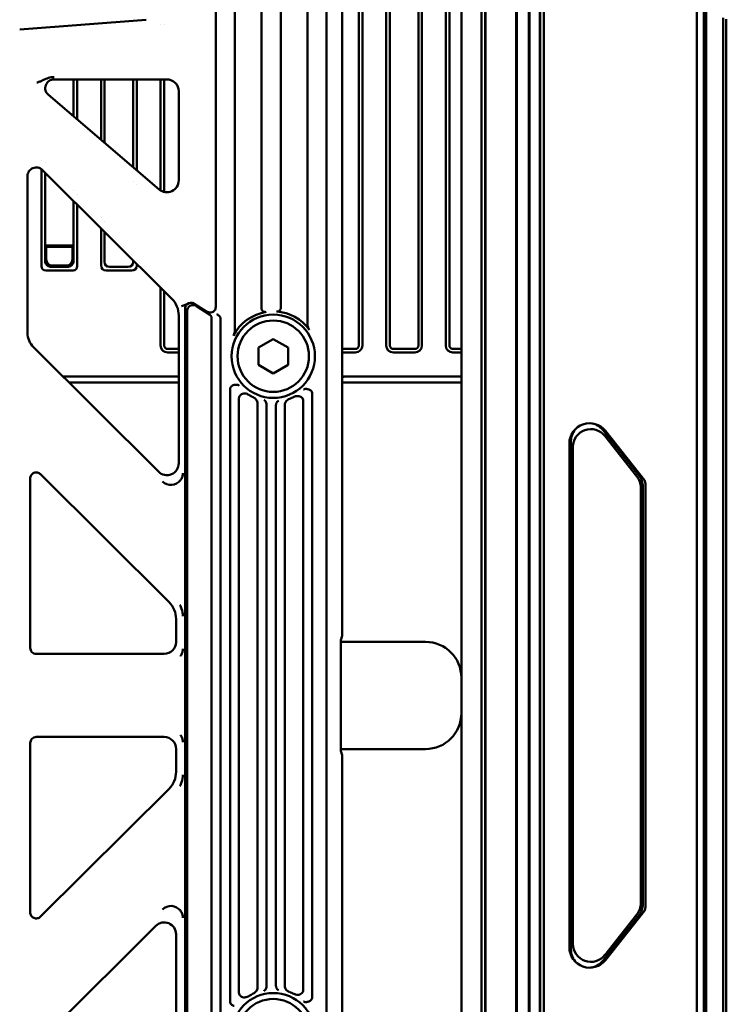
# Model space of a CAD drawing. Header units: millimetres. Extents: x 0 to 5104, y -184 to 1188.
# Tile 64 of 221: x 347 to 407, y 834 to 916. Entities that reach past the tile are written whole.
import ezdxf

# ---------------------------------------------------------------- set-up
doc = ezdxf.new("R2010")
doc.units = ezdxf.units.MM
doc.header["$LTSCALE"] = 2
doc.layers.add('Sichtbar (ISO)', color=7, linetype='Continuous', lineweight=50)

msp = doc.modelspace()

# ---------------------------------------------------------------- linework, layer by layer
at = {"layer": 'Sichtbar (ISO)'}
for p, q in [((389.078, 997.273), (389.078, 722.324)), ((389.139, 996.555), (389.139, 723.512)), ((390.139, 995.32), (390.139, 724.747)), ((390.2, 995.887), (390.2, 723.71)), ((391.078, 994.803), (391.078, 724.793)), ((386.469, 949.546), (386.469, 769.513)), ((386.514, 949.555), (386.514, 769.504)), ((375.869, 948.318), (375.869, 888.94)), ((376.169, 948.318), (376.169, 888.94)), ((378.169, 888.94), (378.169, 948.318)), ((378.469, 888.94), (378.469, 948.318)), ((380.869, 948.03), (380.869, 888.94)), ((381.169, 948.03), (381.169, 888.94)), ((384.49, 771.03), (384.49, 948.03)), ((386.169, 771.03), (386.169, 948.03)), ((383.169, 888.94), (383.169, 947.43)), ((383.469, 888.94), (383.469, 947.43)), ((374.48, 865.446), (374.48, 942.875)), ((367.699, 922.788), (367.699, 892.025)), ((369.307, 892.073), (369.307, 922.739)), ((363.845, 892.149), (363.845, 920.827)), ((365.453, 890.204), (365.453, 921.491)), ((371.552, 921.443), (371.552, 890.712)), ((373.16, 795.412), (373.16, 920.859)), ((391.104, 800.618), (391.104, 918.441)), ((391.417, 800.559), (391.417, 918.5)), ((404.257, 800.841), (404.257, 917.428)), ((404.839, 917.217), (404.839, 801.052)), ((405.053, 801.13), (405.053, 917.139)), ((347.384, 915.469), (357.996, 916.304)), ((359.215, 915.882), (359.215, 915.881)), ((359.515, 915.927), (359.515, 915.925)), ((406.463, 801.993), (406.463, 916.459)), ((406.731, 916.361), (406.731, 802.09)), ((349.215, 911.167), (349.215, 911.166)), ((350.271, 911.287), (359.744, 911.287)), ((351.915, 908.179), (351.915, 911.287)), ((352.215, 907.923), (352.215, 911.287)), ((354.215, 911.287), (354.215, 906.216)), ((354.515, 911.287), (354.515, 905.96)), ((356.915, 903.911), (356.915, 911.287)), ((357.215, 903.655), (357.215, 911.287)), ((359.215, 911.287), (359.215, 901.963)), ((359.515, 911.287), (359.515, 901.837)), ((359.096, 902.05), (349.793, 909.99)), ((360.743, 910.289), (360.743, 902.81)), ((349.215, 904.457), (349.215, 904.457)), ((349.515, 904.288), (349.515, 904.288)), ((349.215, 903.747), (349.215, 895.594)), ((349.297, 903.676), (360.155, 892.864)), ((349.515, 903.459), (349.515, 897.34)), ((348.041, 890.01), (348.041, 903.154)), ((356.915, 902.707), (356.915, 902.707)), ((351.915, 901.93), (351.915, 901.93)), ((357.215, 902.464), (357.215, 902.464)), ((351.915, 897.34), (351.915, 901.069)), ((352.215, 901.634), (352.215, 901.634)), ((352.215, 895.594), (352.215, 900.771)), ((354.215, 899.668), (354.215, 899.668)), ((354.515, 899.374), (354.515, 899.374)), ((354.215, 898.779), (354.215, 895.664)), ((354.515, 898.48), (354.515, 895.964)), ((351.915, 897.34), (349.515, 897.34)), ((349.515, 896.039), (349.515, 897.34)), ((349.567, 897.288), (349.515, 897.34)), ((349.567, 897.288), (349.62, 897.235)), ((349.567, 897.288), (351.862, 897.288)), ((351.81, 897.235), (349.62, 897.235)), ((349.62, 896.144), (349.62, 897.235)), ((351.862, 897.288), (351.81, 897.235)), ((351.81, 896.144), (351.81, 897.235)), ((351.862, 897.288), (351.915, 897.34)), ((351.915, 896.039), (351.915, 897.34)), ((356.915, 895.964), (356.915, 896.09)), ((351.861, 895.24), (349.568, 895.24)), ((350.014, 895.54), (351.415, 895.54)), ((351.311, 895.645), (350.119, 895.645)), ((356.791, 895.24), (354.639, 895.24)), ((354.939, 895.54), (356.491, 895.54)), ((357.215, 895.664), (357.215, 895.792)), ((359.215, 893.8), (359.215, 888.94)), ((359.515, 893.501), (359.515, 888.94)), ((360.977, 892.239), (361.449, 892.401)), ((361.275, 892.022), (361.275, 891.593)), ((361.45, 891.829), (361.45, 827.23)), ((361.915, 892.352), (361.915, 892.326)), ((363.008, 891.824), (362.045, 892.44)), ((362.215, 892.253), (362.215, 892.251)), ((362.22, 892.248), (363.32, 891.543)), ((360.743, 891.449), (360.743, 879.045)), ((361.275, 891.593), (361.275, 878.208)), ((363.499, 891.245), (363.499, 827.814)), ((364.249, 827.868), (364.249, 891.191)), ((367.43, 888.751), (368.68, 889.473)), ((368.68, 889.473), (369.93, 888.751)), ((359.039, 878.337), (348.551, 888.781)), ((360.743, 888.64), (359.815, 888.64)), ((367.43, 887.308), (367.43, 888.751)), ((369.93, 888.751), (369.93, 887.308)), ((375.569, 888.64), (374.48, 888.64)), ((380.569, 888.64), (378.769, 888.64)), ((384.49, 888.64), (383.769, 888.64)), ((360.743, 888.34), (359.815, 888.34)), ((375.569, 888.34), (374.48, 888.34)), ((380.569, 888.34), (378.769, 888.34)), ((384.49, 888.34), (383.769, 888.34)), ((368.68, 886.586), (367.43, 887.308)), ((369.93, 887.308), (368.68, 886.586)), ((351.024, 886.319), (360.743, 886.319)), ((374.48, 886.319), (384.49, 886.319)), ((360.743, 885.819), (351.526, 885.819)), ((365.049, 833.876), (365.049, 885.183)), ((384.49, 885.819), (374.48, 885.819)), ((365.8, 884.461), (365.8, 834.598)), ((371.956, 884.829), (371.956, 834.23)), ((367.352, 884.077), (367.352, 834.982)), ((368.103, 835.263), (368.103, 883.796)), ((368.903, 835.296), (368.903, 883.763)), ((369.653, 883.938), (369.653, 835.121)), ((371.206, 884.243), (371.206, 834.817)), ((396.353, 881.833), (399.401, 877.986)), ((399.228, 877.926), (396.526, 881.336)), ((399.864, 877.615), (396.582, 881.757)), ((393.549, 880.701), (393.549, 838.358)), ((393.681, 880.903), (393.681, 838.156)), ((393.854, 880.406), (393.854, 838.653)), ((348.269, 863.529), (348.269, 877.752)), ((359.927, 867.367), (349.136, 878.112)), ((361.275, 878.208), (361.275, 877.305)), ((361.275, 867.392), (361.275, 877.305)), ((399.552, 876.995), (399.552, 842.064)), ((399.725, 842.003), (399.725, 877.056)), ((399.957, 842.008), (399.957, 876.99)), ((361.275, 867.392), (361.275, 866.191)), ((361.275, 866.191), (361.275, 863.443)), ((360.515, 864.019), (360.515, 865.952)), ((374.358, 863.53), (374.358, 863.765)), ((374.36, 864.03), (381.48, 864.03)), ((374.374, 864.263), (374.448, 864.45)), ((359.516, 863.02), (348.777, 863.02)), ((361.275, 863.443), (361.275, 862.537)), ((374.358, 855.53), (374.358, 863.53)), ((361.275, 856.522), (361.275, 862.537)), ((384.48, 861.03), (384.48, 858.03)), ((384.48, 859.806), (384.49, 859.806)), ((384.48, 859.58), (384.49, 859.58)), ((384.48, 859.48), (384.49, 859.48)), ((384.48, 859.253), (384.49, 859.253)), ((361.275, 856.522), (361.275, 855.616)), ((348.269, 855.53), (348.269, 841.307)), ((359.516, 856.039), (348.777, 856.039)), ((361.275, 855.616), (361.275, 852.868)), ((374.358, 855.294), (374.358, 855.53)), ((360.515, 855.04), (360.515, 853.107)), ((381.48, 855.03), (374.36, 855.03)), ((374.448, 854.609), (374.374, 854.796)), ((374.48, 776.184), (374.48, 853.613)), ((361.275, 852.868), (361.275, 851.667)), ((349.136, 840.947), (359.927, 851.692)), ((361.275, 841.754), (361.275, 851.667)), ((361.275, 841.754), (361.275, 840.852)), ((396.582, 837.302), (399.864, 841.444)), ((361.275, 840.852), (361.275, 827.466)), ((399.401, 841.073), (396.353, 837.226)), ((396.526, 837.723), (399.228, 841.133)), ((358.811, 840.173), (348.712, 830.117)), ((360.515, 827.705), (360.515, 839.465))]:
    msp.add_line(p, q, dxfattribs=at)
for centre, radius in [((368.68, 888.03), 3.5), ((368.68, 888.03), 3), ((368.68, 831.03), 3.5), ((368.68, 831.03), 3)]:
    msp.add_circle(centre, radius, dxfattribs=at)
for centre, radius, start, end in [((368.68, 888.03), 3.765, 36.25054, 85.9573), ((368.68, 888.03), 3.765, 99.07168, 152.77074), ((359.815, 888.94), 0.6, 180, 270), ((359.815, 888.94), 0.3, 180, 270), ((375.569, 888.94), 0.3, 270, 0), ((375.569, 888.94), 0.6, 270, 0), ((378.769, 888.94), 0.6, 180, 270), ((378.769, 888.94), 0.3, 180, 270), ((380.569, 888.94), 0.3, 270, 0), ((380.569, 888.94), 0.6, 270, 0), ((383.769, 888.94), 0.6, 180, 270), ((383.769, 888.94), 0.3, 180, 270), ((373.915, 890.746), 4.5, 277.21044, 280.28701), ((368.68, 888.03), 3.835, 237.7538, 244.07787), ((368.68, 888.03), 3.835, 290.81814, 296.86001), ((395.249, 880.701), 1.7, 38.39204, 180), ((381.48, 861.03), 3, 0, 90), ((381.48, 858.03), 3, 270, 0), ((395.249, 838.358), 1.7, 180, 321.60796), ((368.68, 831.03), 3.835, 115.92213, 122.2462), ((368.68, 831.03), 3.835, 63.13999, 69.18186)]:
    msp.add_arc(centre, radius, start, end, dxfattribs=at)
for centre, major_axis, ratio, start_param, end_param in [((359.741, 910.286), (0.709, 0.709), 0.997265, 5.499157, 7.067214), ((359.741, 902.816), (0.422, -0.915), 0.992261, 5.14748, 7.41889), ((350.043, 896.068), (0.489, 0.218), 0.924938, 2.750948, 3.011378), ((350.004, 896.029), (0.354, -0.354), 0.962408, 4.18879, 5.235988), ((350.12, 896.145), (0.355, 0.355), 0.997265, 2.357564, 3.925621), ((351.309, 896.145), (-0.355, 0.355), 0.997265, 2.357564, 3.925621), ((351.426, 896.029), (-0.354, -0.354), 0.962408, 1.047198, 2.094395), ((351.386, 896.068), (-0.489, 0.218), 0.924938, 3.271808, 3.532237), ((355.363, 896.388), (-0.735, -0.735), 0.57735, 5.759587, 6.806784), ((356.066, 896.388), (-0.735, 0.735), 0.57735, 2.617994, 3.665191), ((349.922, 895.947), (-0.612, -0.612), 0.57735, 5.759587, 6.806784), ((350.043, 896.068), (0.218, 0.489), 0.924938, 3.271808, 3.532237), ((351.386, 896.068), (-0.218, 0.489), 0.924938, 2.750948, 3.011378), ((351.508, 895.947), (0.612, -0.612), 0.57735, 5.759587, 6.806784), ((355.063, 896.088), (-0.735, -0.735), 0.57735, 5.759587, 6.806784), ((356.366, 896.088), (-0.735, 0.735), 0.57735, 2.617994, 3.665191), ((358.74, 891.447), (1.85, 0.769), 0.998394, 5.889998, 6.676372), ((361.777, 892.018), (-0.339, 0.373), 0.991659, 4.97758, 6.252277), ((363.152, 891.294), (0.313, -0.178), 0.832847, 0.443314, 1.50933), ((368.32, 883.796), (0, -0.435), 0.499286, 4.545506, 4.712752), ((368.697, 883.757), (-0.004, -0.423), 0.487101, 1.588254, 1.673314), ((395.183, 880.891), (0.499, -1.434), 0.987534, 3.575075, 4.373441), ((395.356, 880.394), (0.499, -1.434), 0.987534, 1.909744, 4.373441), ((395.183, 880.891), (0.499, -1.434), 0.987534, 1.909744, 2.70811), ((359.741, 879.052), (-0.387, 0.932), 0.990799, 1.967838, 4.315347), ((398.05, 876.994), (1.419, 0.494), 0.998464, 5.948629, 6.617742), ((398.223, 877.054), (1.419, 0.494), 0.998464, 5.948629, 6.617742), ((360.082, 878.232), (-0.391, 0.941), 0.981807, 1.967838, 3.662354), ((358.512, 865.95), (-1.85, -0.769), 0.998394, 2.748406, 3.53478), ((374.445, 865.446), (0, -1), 0.034921, 0.087266, 1.570796), ((359.513, 864.022), (-0.709, 0.709), 0.997265, 2.357564, 3.925621), ((374.375, 863.765), (0, -0.5), 0.034921, 3.228859, 4.712389), ((359.513, 855.038), (-0.709, -0.709), 0.997265, 2.357564, 3.925621), ((374.375, 855.294), (0, 0.5), 0.034921, 1.570796, 3.054326), ((374.445, 853.613), (0, 1), 0.034921, 4.712389, 6.195919), ((358.512, 853.109), (-1.85, 0.769), 0.998394, 2.748406, 3.53478), ((360.082, 840.828), (-0.391, -0.941), 0.981807, 2.620831, 4.315347), ((398.05, 842.065), (1.419, -0.494), 0.998464, 5.948629, 6.617742), ((398.223, 842.005), (1.419, -0.494), 0.998464, 5.948629, 6.617742), ((359.513, 839.459), (-0.387, -0.932), 0.990799, 1.967838, 4.315347), ((395.183, 838.168), (-0.499, -1.434), 0.987534, 5.051337, 5.849703), ((395.356, 838.665), (-0.499, -1.434), 0.987534, 5.051337, 7.515034), ((395.183, 838.168), (-0.499, -1.434), 0.987534, 0.433482, 1.231848), ((368.32, 835.263), (0, -0.435), 0.499286, 4.712026, 4.879272), ((368.697, 835.302), (0.004, -0.423), 0.487101, 1.468279, 1.553338)]:
    msp.add_ellipse(centre, major_axis=major_axis, ratio=ratio, start_param=start_param, end_param=end_param, dxfattribs=at)
for points, knots in [([(350.271, 911.482), (350.269, 911.482), (350.266, 911.482), (350.264, 911.482), (350.203, 911.482), (350.141, 911.478), (350.08, 911.471), (350.059, 911.469), (350.039, 911.466), (350.019, 911.463), (349.865, 911.439), (349.714, 911.391), (349.572, 911.331), (349.44, 911.275), (349.313, 911.21), (349.182, 911.151), (349.104, 911.116), (349.024, 911.082), (348.943, 911.054), (348.903, 911.039), (348.862, 911.026), (348.822, 911.014)], [0.0000018, 0.0000018, 0.0000018, 0.0000018, 0.0043029, 0.0043029, 0.0043029, 0.1240579, 0.1240579, 0.1240579, 0.1639552, 0.1639552, 0.1639552, 0.4691468, 0.4691468, 0.4691468, 0.7494937, 0.7494937, 0.7494937, 0.9170469, 0.9170469, 0.9170469, 0.9999733, 0.9999733, 0.9999733, 0.9999733]), ([(350.271, 911.287), (350.118, 911.287), (349.969, 911.241), (349.845, 911.155), (349.723, 911.07), (349.627, 910.946), (349.575, 910.807), (349.524, 910.668), (349.517, 910.511), (349.555, 910.367), (349.593, 910.222), (349.677, 910.089), (349.793, 909.99)], [0, 0, 0, 0, 0.251775, 0.251775, 0.251775, 0.500309, 0.500309, 0.500309, 0.748723, 0.748723, 0.748723, 1, 1, 1, 1]), ([(348.041, 903.154), (348.041, 903.3), (348.084, 903.446), (348.245, 903.687), (348.36, 903.782), (348.626, 903.893), (348.776, 903.907), (349.059, 903.851), (349.193, 903.779), (349.297, 903.676)], [0, 0, 0, 0, 0.25, 0.25, 0.5, 0.5, 0.75, 0.75, 1, 1, 1, 1]), ([(361.275, 892.022), (361.275, 892.055), (361.277, 892.089), (361.282, 892.121), (361.29, 892.174), (361.306, 892.225), (361.331, 892.272), (361.344, 892.295), (361.358, 892.317), (361.377, 892.338), (361.388, 892.351), (361.401, 892.364), (361.417, 892.377), (361.426, 892.385), (361.441, 892.394), (361.449, 892.401)], [0, 0, 0, 0, 0.2334015, 0.2334015, 0.2334015, 0.6167007, 0.6167007, 0.6167007, 0.8083504, 0.8083504, 0.8083504, 0.9307708, 0.9307708, 0.9307708, 0.9999998, 0.9999998, 0.9999998, 0.9999998]), ([(361.45, 891.829), (361.45, 891.885), (361.459, 891.942), (361.478, 891.995), (361.496, 892.047), (361.524, 892.098), (361.559, 892.141), (361.594, 892.185), (361.637, 892.223), (361.684, 892.252), (361.731, 892.282), (361.784, 892.303), (361.838, 892.315), (361.893, 892.327), (361.95, 892.33), (362.005, 892.324), (362.061, 892.318), (362.116, 892.302), (362.166, 892.277), (362.185, 892.268), (362.203, 892.259), (362.22, 892.248)], [0.0000319, 0.0000319, 0.0000319, 0.0000319, 0.1576193, 0.1576193, 0.1576193, 0.3152955, 0.3152955, 0.3152955, 0.4721777, 0.4721777, 0.4721777, 0.6286162, 0.6286162, 0.6286162, 0.7854731, 0.7854731, 0.7854731, 0.9434257, 0.9434257, 0.9434257, 0.9999491, 0.9999491, 0.9999491, 0.9999491]), ([(363.845, 892.149), (363.845, 892.114), (363.841, 892.079), (363.825, 892.009), (363.812, 891.974), (363.769, 891.894), (363.736, 891.853), (363.649, 891.78), (363.595, 891.752), (363.476, 891.715), (363.411, 891.709), (363.284, 891.715), (363.222, 891.728), (363.109, 891.767), (363.056, 891.793), (363.008, 891.824)], [0, 0, 0, 0, 0.010446, 0.010446, 0.0216652, 0.0216652, 0.0376453, 0.0376453, 0.0556583, 0.0556583, 0.0750567, 0.0750567, 0.0937005, 0.0937005, 0.1108723, 0.1108723, 0.1108723, 0.1108723]), ([(367.699, 892.025), (367.699, 892), (367.702, 891.975), (367.717, 891.925), (367.729, 891.901), (367.766, 891.847), (367.794, 891.82), (367.86, 891.777), (367.898, 891.761), (367.986, 891.741), (368.037, 891.74), (368.086, 891.748)], [0, 0, 0, 0, 0.00753067, 0.00753067, 0.01566859, 0.01566859, 0.02718916, 0.02718916, 0.03931936, 0.03931936, 0.05422441, 0.05422441, 0.05422441, 0.05422441]), ([(368.945, 891.786), (368.99, 891.782), (369.036, 891.787), (369.119, 891.81), (369.156, 891.828), (369.221, 891.875), (369.248, 891.904), (369.281, 891.958), (369.291, 891.981), (369.304, 892.027), (369.307, 892.05), (369.307, 892.073)], [0, 0, 0, 0, 0.01351766, 0.01351766, 0.02589323, 0.02589323, 0.03763706, 0.03763706, 0.04511735, 0.04511735, 0.05208655, 0.05208655, 0.05208655, 0.05208655]), ([(363.953, 891.543), (363.953, 891.543), (363.953, 891.543), (363.953, 891.543), (363.953, 891.543), (363.954, 891.543), (363.96, 891.54), (363.996, 891.524), (364.027, 891.507), (364.078, 891.472), (364.098, 891.458), (364.138, 891.425), (364.157, 891.408), (364.175, 891.39)], [0, 0, 0, 0, 0.000005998, 0.000005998, 0.00002213, 0.00002213, 0.000266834, 0.000266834, 0.000980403, 0.000980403, 0.001419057, 0.001419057, 0.001843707, 0.001843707, 0.001843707, 0.001843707]), ([(364.249, 891.191), (364.249, 891.192), (364.249, 891.192), (364.249, 891.228), (364.244, 891.264), (364.226, 891.315), (364.218, 891.331), (364.199, 891.363), (364.188, 891.377), (364.175, 891.39)], [-0.02176639, -0.02176639, -0.02176639, -0.02176639, -0.02163804, -0.02163804, -0.0109617, -0.0109617, -0.00549085, -0.00549085, -0.00000299, -0.00000299, -0.00000299, -0.00000299]), ([(365.332, 889.752), (365.369, 889.826), (365.4, 889.903), (365.441, 890.055), (365.453, 890.13), (365.453, 890.204)], [0.0002825, 0.0002825, 0.0002825, 0.0002825, 0.02497492, 0.02497492, 0.04738613, 0.04738613, 0.04738613, 0.04738613]), ([(371.552, 890.712), (371.552, 890.63), (371.57, 890.548), (371.627, 890.395), (371.668, 890.322), (371.716, 890.256)], [0, 0, 0, 0, 0.02457043, 0.02457043, 0.04900604, 0.04900604, 0.04900604, 0.04900604]), ([(348.551, 888.781), (348.39, 888.942), (348.261, 889.134), (348.086, 889.555), (348.041, 889.783), (348.041, 890.01)], [0, 0, 0, 0, 0.5, 0.5, 1, 1, 1, 1]), ([(365.393, 885.614), (365.341, 885.606), (365.291, 885.59), (365.203, 885.539), (365.167, 885.507), (365.108, 885.429), (365.086, 885.385), (365.056, 885.288), (365.049, 885.236), (365.049, 885.183)], [-0.06095581, -0.06095581, -0.06095581, -0.06095581, -0.04526066, -0.04526066, -0.03043972, -0.03043972, -0.01585465, -0.01585465, 0, 0, 0, 0]), ([(365.393, 885.614), (365.443, 885.621), (365.494, 885.627), (365.542, 885.629), (365.583, 885.631), (365.623, 885.631), (365.659, 885.626), (365.698, 885.621), (365.733, 885.611), (365.763, 885.597), (365.787, 885.585), (365.809, 885.569), (365.826, 885.551)], [0.0000003, 0.0000003, 0.0000003, 0.0000003, 0.2756733, 0.2756733, 0.2756733, 0.5161545, 0.5161545, 0.5161545, 0.7795153, 0.7795153, 0.7795153, 0.9999985, 0.9999985, 0.9999985, 0.9999985]), ([(371.22, 885.231), (371.226, 885.235), (371.232, 885.24), (371.258, 885.258), (371.282, 885.268), (371.337, 885.284), (371.369, 885.288), (371.441, 885.288), (371.481, 885.284), (371.567, 885.268), (371.613, 885.256), (371.659, 885.243)], [-0.00340053, -0.00340053, -0.00340053, -0.00340053, 0, 0, 0.01179126, 0.01179126, 0.0246778, 0.0246778, 0.03840534, 0.03840534, 0.05286051, 0.05286051, 0.05286051, 0.05286051]), ([(371.956, 884.829), (371.956, 884.873), (371.951, 884.917), (371.926, 885.005), (371.907, 885.049), (371.854, 885.124), (371.822, 885.156), (371.747, 885.209), (371.704, 885.23), (371.659, 885.243)], [-0.05514192, -0.05514192, -0.05514192, -0.05514192, -0.04194263, -0.04194263, -0.02762039, -0.02762039, -0.01416314, -0.01416314, -0.00000102, -0.00000102, -0.00000102, -0.00000102]), ([(365.8, 884.461), (365.8, 884.497), (365.803, 884.532), (365.82, 884.604), (365.833, 884.639), (365.876, 884.719), (365.91, 884.759), (365.995, 884.83), (366.048, 884.858), (366.166, 884.894), (366.23, 884.9), (366.357, 884.894), (366.42, 884.881), (366.533, 884.842), (366.585, 884.816), (366.634, 884.786)], [0, 0, 0, 0, 0.010643, 0.010643, 0.0220456, 0.0220456, 0.0377769, 0.0377769, 0.0555028, 0.0555028, 0.0746861, 0.0746861, 0.0934841, 0.0934841, 0.1105585, 0.1105585, 0.1105585, 0.1105585]), ([(367.003, 884.58), (367.051, 884.557), (367.095, 884.529), (367.179, 884.461), (367.217, 884.422), (367.282, 884.333), (367.308, 884.283), (367.343, 884.181), (367.352, 884.129), (367.352, 884.077)], [0, 0, 0, 0, 0.01578476, 0.01578476, 0.03215353, 0.03215353, 0.04897391, 0.04897391, 0.06461083, 0.06461083, 0.06461083, 0.06461083]), ([(367.915, 884.335), (367.916, 884.335), (367.916, 884.335), (367.924, 884.333), (367.931, 884.33), (367.945, 884.324), (367.952, 884.32), (367.972, 884.308), (367.985, 884.298), (368.022, 884.261), (368.044, 884.228), (368.081, 884.145), (368.095, 884.094), (368.109, 883.983), (368.111, 883.927), (368.106, 883.869)], [-0.00026291, -0.00026291, -0.00026291, -0.00026291, 0, 0, 0.00430095, 0.00430095, 0.00849409, 0.00849409, 0.01702724, 0.01702724, 0.03415396, 0.03415396, 0.05229409, 0.05229409, 0.06863427, 0.06863427, 0.06863427, 0.06863427]), ([(369.653, 883.938), (369.653, 883.992), (369.663, 884.046), (369.702, 884.153), (369.732, 884.204), (369.806, 884.295), (369.849, 884.334), (369.941, 884.399), (369.991, 884.425), (370.043, 884.445)], [0, 0, 0, 0, 0.01634248, 0.01634248, 0.03400429, 0.03400429, 0.0512871, 0.0512871, 0.06787836, 0.06787836, 0.06787836, 0.06787836]), ([(370.413, 884.608), (370.46, 884.632), (370.509, 884.651), (370.616, 884.678), (370.674, 884.685), (370.797, 884.684), (370.862, 884.672), (370.979, 884.628), (371.031, 884.596), (371.114, 884.517), (371.145, 884.474), (371.18, 884.395), (371.19, 884.365), (371.203, 884.303), (371.206, 884.273), (371.206, 884.243)], [0, 0, 0, 0, 0.0158249, 0.0158249, 0.033124, 0.033124, 0.0527059, 0.0527059, 0.0709395, 0.0709395, 0.087111, 0.087111, 0.096855, 0.096855, 0.1060095, 0.1060095, 0.1060095, 0.1060095]), ([(368.902, 883.799), (368.901, 883.829), (368.901, 883.86), (368.905, 883.921), (368.909, 883.952), (368.926, 884.041), (368.944, 884.094), (368.988, 884.18), (369.013, 884.214), (369.056, 884.251), (369.07, 884.26), (369.103, 884.277), (369.119, 884.281), (369.13, 884.283), (369.131, 884.284), (369.132, 884.284)], [0, 0, 0, 0, 0.0092258, 0.0092258, 0.01907833, 0.01907833, 0.03936972, 0.03936972, 0.05899897, 0.05899897, 0.06875193, 0.06875193, 0.08066809, 0.08066809, 0.08120016, 0.08120016, 0.08120016, 0.08120016]), ([(348.269, 877.752), (348.269, 877.854), (348.299, 877.955), (348.41, 878.121), (348.489, 878.187), (348.672, 878.263), (348.775, 878.273), (348.971, 878.234), (349.064, 878.184), (349.136, 878.112)], [0, 0, 0, 0, 0.25, 0.25, 0.5, 0.5, 0.75, 0.75, 1, 1, 1, 1]), ([(360.88, 877.607), (360.941, 877.686), (360.992, 877.775), (361.027, 877.866), (361.059, 877.948), (361.08, 878.037), (361.087, 878.127), (361.089, 878.153), (361.091, 878.181), (361.09, 878.208)], [0, 0, 0, 0, 0.462659, 0.462659, 0.462659, 0.877356, 0.877356, 0.877356, 1, 1, 1, 1]), ([(399.957, 876.99), (399.957, 876.995), (399.957, 877.001), (399.957, 877.083), (399.955, 877.161), (399.933, 877.366), (399.905, 877.493), (399.864, 877.615)], [0, 0, 0, 0, 0.024434, 0.024434, 0.394315, 0.394315, 1, 1, 1, 1]), ([(361.09, 866.191), (361.091, 866.402), (361.054, 866.614), (360.987, 866.812), (360.948, 866.928), (360.897, 867.042), (360.837, 867.151)], [0, 0, 0, 0, 0.630929, 0.630929, 0.630929, 1, 1, 1, 1]), ([(348.777, 863.02), (348.71, 863.02), (348.644, 863.034), (348.521, 863.084), (348.464, 863.122), (348.37, 863.216), (348.333, 863.272), (348.282, 863.395), (348.269, 863.462), (348.269, 863.529)], [0, 0, 0, 0, 0.25, 0.25, 0.5, 0.5, 0.75, 0.75, 1, 1, 1, 1]), ([(360.879, 862.841), (360.883, 862.845), (360.887, 862.85), (360.89, 862.855), (360.95, 862.936), (360.999, 863.025), (361.032, 863.117), (361.062, 863.198), (361.082, 863.286), (361.088, 863.375), (361.09, 863.397), (361.09, 863.42), (361.09, 863.443)], [0, 0, 0, 0, 0.02771, 0.02771, 0.02771, 0.488675, 0.488675, 0.488675, 0.89722, 0.89722, 0.89722, 1, 1, 1, 1]), ([(361.09, 855.616), (361.09, 855.639), (361.09, 855.662), (361.088, 855.684), (361.082, 855.774), (361.062, 855.861), (361.032, 855.942), (360.997, 856.04), (360.944, 856.134), (360.879, 856.219)], [0, 0, 0, 0, 0.102687, 0.102687, 0.102687, 0.510864, 0.510864, 0.510864, 1, 1, 1, 1]), ([(348.777, 856.039), (348.71, 856.039), (348.644, 856.026), (348.521, 855.975), (348.464, 855.937), (348.37, 855.843), (348.333, 855.787), (348.282, 855.664), (348.269, 855.597), (348.269, 855.53)], [0, 0, 0, 0, 0.25, 0.25, 0.5, 0.5, 0.75, 0.75, 1, 1, 1, 1]), ([(360.837, 851.908), (360.897, 852.017), (360.948, 852.131), (360.987, 852.247), (361.054, 852.445), (361.091, 852.657), (361.09, 852.868)], [0, 0, 0, 0, 0.369071, 0.369071, 0.369071, 1, 1, 1, 1]), ([(361.09, 840.852), (361.091, 840.879), (361.089, 840.906), (361.087, 840.933), (361.08, 841.022), (361.059, 841.111), (361.027, 841.193), (360.992, 841.284), (360.941, 841.373), (360.88, 841.453)], [0, 0, 0, 0, 0.122644, 0.122644, 0.122644, 0.537341, 0.537341, 0.537341, 1, 1, 1, 1]), ([(399.864, 841.444), (399.895, 841.534), (399.918, 841.627), (399.954, 841.843), (399.956, 841.94), (399.957, 842.008)], [0.000001, 0.000001, 0.000001, 0.000001, 0.02851439, 0.02851439, 0.06496076, 0.06496076, 0.06496076, 0.06496076]), ([(348.269, 841.307), (348.269, 841.205), (348.299, 841.105), (348.41, 840.938), (348.489, 840.872), (348.672, 840.796), (348.775, 840.786), (348.971, 840.825), (349.064, 840.875), (349.136, 840.947)], [0, 0, 0, 0, 0.25, 0.25, 0.5, 0.5, 0.75, 0.75, 1, 1, 1, 1]), ([(367.352, 834.982), (367.352, 834.93), (367.343, 834.879), (367.309, 834.777), (367.282, 834.727), (367.217, 834.638), (367.179, 834.598), (367.096, 834.53), (367.051, 834.502), (367.003, 834.479)], [0, 0, 0, 0, 0.01553038, 0.01553038, 0.03223528, 0.03223528, 0.04860536, 0.04860536, 0.06439228, 0.06439228, 0.06439228, 0.06439228]), ([(368.106, 835.191), (368.111, 835.132), (368.109, 835.076), (368.095, 834.965), (368.081, 834.914), (368.044, 834.831), (368.022, 834.798), (367.985, 834.761), (367.972, 834.751), (367.952, 834.739), (367.945, 834.735), (367.931, 834.729), (367.924, 834.727), (367.916, 834.725), (367.916, 834.724), (367.915, 834.724)], [0, 0, 0, 0, 0.01779396, 0.01779396, 0.03754801, 0.03754801, 0.05619849, 0.05619849, 0.06549083, 0.06549083, 0.07005703, 0.07005703, 0.07474063, 0.07474063, 0.07502694, 0.07502694, 0.07502694, 0.07502694]), ([(369.132, 834.775), (369.131, 834.776), (369.13, 834.776), (369.119, 834.778), (369.103, 834.782), (369.07, 834.799), (369.056, 834.809), (369.013, 834.845), (368.988, 834.879), (368.944, 834.965), (368.926, 835.018), (368.909, 835.107), (368.905, 835.138), (368.901, 835.2), (368.901, 835.23), (368.902, 835.261)], [-0.00030283, -0.00030283, -0.00030283, -0.00030283, 0, 0, 0.00678216, 0.00678216, 0.01233312, 0.01233312, 0.02350524, 0.02350524, 0.03505421, 0.03505421, 0.04066184, 0.04066184, 0.04591276, 0.04591276, 0.04591276, 0.04591276]), ([(370.043, 834.614), (369.991, 834.634), (369.942, 834.66), (369.849, 834.725), (369.806, 834.764), (369.733, 834.854), (369.703, 834.906), (369.663, 835.013), (369.653, 835.067), (369.653, 835.121)], [0, 0, 0, 0, 0.01659712, 0.01659712, 0.03388699, 0.03388699, 0.05167857, 0.05167857, 0.06814027, 0.06814027, 0.06814027, 0.06814027]), ([(371.206, 834.817), (371.206, 834.786), (371.203, 834.756), (371.191, 834.695), (371.181, 834.664), (371.145, 834.586), (371.114, 834.543), (371.032, 834.464), (370.98, 834.432), (370.863, 834.387), (370.798, 834.376), (370.675, 834.374), (370.617, 834.381), (370.51, 834.408), (370.46, 834.427), (370.413, 834.451)], [0, 0, 0, 0, 0.0090667, 0.0090667, 0.0187149, 0.0187149, 0.0347943, 0.0347943, 0.0529195, 0.0529195, 0.0723823, 0.0723823, 0.0896635, 0.0896635, 0.1054694, 0.1054694, 0.1054694, 0.1054694]), ([(365.049, 833.876), (365.049, 833.824), (365.056, 833.771), (365.086, 833.675), (365.107, 833.631), (365.166, 833.553), (365.203, 833.52), (365.291, 833.469), (365.341, 833.453), (365.393, 833.445)], [-0.06087307, -0.06087307, -0.06087307, -0.06087307, -0.04514309, -0.04514309, -0.03056747, -0.03056747, -0.01576521, -0.01576521, -0.00000098, -0.00000098, -0.00000098, -0.00000098]), ([(366.634, 834.273), (366.585, 834.243), (366.534, 834.218), (366.42, 834.179), (366.358, 834.166), (366.232, 834.159), (366.167, 834.165), (366.049, 834.201), (365.996, 834.228), (365.91, 834.299), (365.877, 834.34), (365.834, 834.419), (365.82, 834.455), (365.803, 834.527), (365.8, 834.562), (365.8, 834.598)], [0, 0, 0, 0, 0.0171078, 0.0171078, 0.0359399, 0.0359399, 0.0552458, 0.0552458, 0.0730815, 0.0730815, 0.0889057, 0.0889057, 0.1004125, 0.1004125, 0.1111504, 0.1111504, 0.1111504, 0.1111504]), ([(371.659, 833.817), (371.704, 833.83), (371.747, 833.85), (371.822, 833.903), (371.853, 833.935), (371.906, 834.01), (371.926, 834.054), (371.951, 834.142), (371.956, 834.186), (371.956, 834.23)], [-0.05517815, -0.05517815, -0.05517815, -0.05517815, -0.04102177, -0.04102177, -0.02756883, -0.02756883, -0.01322144, -0.01322144, 0, 0, 0, 0]), ([(371.659, 833.817), (371.613, 833.803), (371.567, 833.791), (371.481, 833.775), (371.441, 833.771), (371.369, 833.771), (371.337, 833.775), (371.282, 833.791), (371.258, 833.801), (371.232, 833.819), (371.226, 833.824), (371.22, 833.828)], [0.00000098, 0.00000098, 0.00000098, 0.00000098, 0.01438144, 0.01438144, 0.02803804, 0.02803804, 0.04085822, 0.04085822, 0.05258873, 0.05258873, 0.05597128, 0.05597128, 0.05597128, 0.05597128])]:
    msp.add_open_spline(points, degree=3, knots=knots, dxfattribs=at)

doc.saveas('drawing.dxf')
